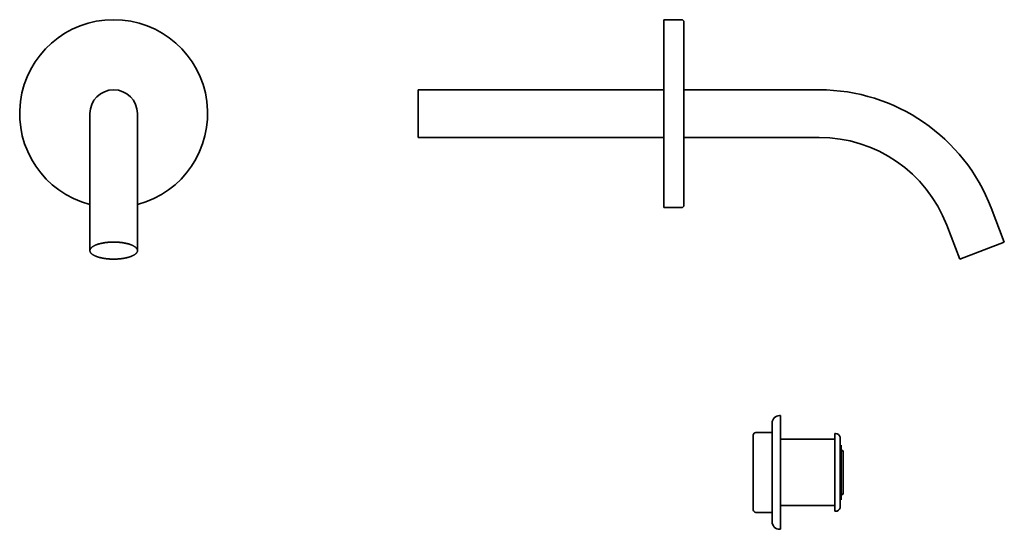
# Model space of a CAD drawing. Header units: millimetres. Extents: x 8 to 803, y 12 to 588.
# Tile 5 of 5: x 410 to 803, y 385 to 588. Entities that reach past the tile are written whole.
import ezdxf

# ---------------------------------------------------------------- set-up
doc = ezdxf.new("R2010")
doc.units = ezdxf.units.MM

msp = doc.modelspace()

# ---------------------------------------------------------------- linework, layer by layer
at = {"color": 7, "linetype": 'Continuous', "lineweight": 35}
for p, q in [((674.07, 588.22), (667.07, 588.22)), ((667.07, 513.22), (667.07, 588.22)), ((675.07, 514.22), (675.07, 587.22)), ((667.07, 560.22), (569.07, 560.22)), ((569.07, 541.22), (569.07, 560.22)), ((729.09, 560.22), (675.07, 560.22)), ((438.03, 550.72), (438.03, 509.66)), ((457.03, 509.66), (457.03, 550.72)), ((569.07, 541.22), (667.07, 541.22)), ((675.07, 541.22), (729.09, 541.22)), ((667.07, 513.22), (674.07, 513.22)), ((802.93, 499.44), (797.7, 513.07)), ((438.03, 509.66), (438.03, 496.04)), ((457.03, 496.04), (457.03, 509.66)), ((779.97, 506.26), (785.2, 492.63)), ((785.2, 492.63), (802.93, 499.44)), ((713.68, 430.18), (713.28, 430.18)), ((713.68, 430.18), (713.68, 384.78)), ((702.78, 407.48), (702.78, 422.43)), ((710.28, 423.43), (703.78, 423.43)), ((735.28, 420.7), (713.68, 420.7)), ((735.55, 422.98), (735.28, 422.98)), ((735.28, 391.98), (735.28, 422.98)), ((737.46, 393.38), (737.46, 421.58)), ((737.78, 418.38), (737.46, 418.22)), ((737.78, 396.58), (737.78, 418.38)), ((737.98, 416.43), (737.78, 416.43)), ((738.58, 399.13), (738.58, 415.83)), ((702.78, 392.53), (702.78, 407.48)), ((737.78, 398.53), (737.98, 398.53)), ((713.68, 394.25), (735.28, 394.25)), ((737.46, 396.73), (737.78, 396.58)), ((703.78, 391.53), (710.28, 391.53)), ((735.28, 391.98), (735.55, 391.98)), ((713.28, 384.78), (713.68, 384.78))]:
    msp.add_line(p, q, dxfattribs=at)
at = {"color": 7, "linetype": 'Continuous', "lineweight": 35, "flags": 128}
msp.add_lwpolyline([(447.53, 492.63), (447.28, 492.63), (447.04, 492.64), (446.79, 492.64), (446.54, 492.65), (446.29, 492.66), (446.05, 492.67), (445.8, 492.69), (445.56, 492.7), (445.32, 492.72), (445.07, 492.75), (444.84, 492.77), (444.6, 492.8), (444.36, 492.83), (444.13, 492.86), (443.9, 492.89), (443.67, 492.92), (443.44, 492.96), (443.22, 493), (443, 493.04), (442.78, 493.09), (442.57, 493.13), (442.36, 493.18), (442.15, 493.23), (441.95, 493.28), (441.75, 493.33), (441.55, 493.39), (441.36, 493.45), (441.18, 493.51), (440.99, 493.57), (440.82, 493.63), (440.64, 493.69), (440.47, 493.76), (440.31, 493.82), (440.15, 493.89), (440, 493.96), (439.85, 494.03), (439.7, 494.11), (439.57, 494.18), (439.43, 494.26), (439.31, 494.33), (439.18, 494.41), (439.07, 494.49), (438.96, 494.57), (438.85, 494.65), (438.76, 494.73), (438.66, 494.82), (438.58, 494.9), (438.5, 494.98), (438.42, 495.07), (438.36, 495.15), (438.3, 495.24), (438.24, 495.33), (438.19, 495.41), (438.15, 495.5), (438.11, 495.59), (438.09, 495.68), (438.06, 495.77), (438.05, 495.86), (438.04, 495.95), (438.03, 496.04), (438.04, 496.12), (438.05, 496.21), (438.06, 496.3), (438.09, 496.39), (438.11, 496.48), (438.15, 496.57), (438.19, 496.66), (438.24, 496.74), (438.3, 496.83), (438.36, 496.92), (438.42, 497), (438.5, 497.09), (438.58, 497.17), (438.66, 497.26), (438.76, 497.34), (438.85, 497.42), (438.96, 497.5), (439.07, 497.58), (439.18, 497.66), (439.31, 497.74), (439.43, 497.81), (439.57, 497.89), (439.7, 497.96), (439.85, 498.04), (440, 498.11), (440.15, 498.18), (440.31, 498.25), (440.47, 498.31), (440.64, 498.38), (440.82, 498.44), (440.99, 498.5), (441.18, 498.57), (441.36, 498.62), (441.55, 498.68), (441.75, 498.74), (441.95, 498.79), (442.15, 498.84), (442.36, 498.89), (442.57, 498.94), (442.78, 498.98), (443, 499.03), (443.22, 499.07), (443.44, 499.11), (443.67, 499.15), (443.9, 499.18), (444.13, 499.21), (444.36, 499.24), (444.6, 499.27), (444.84, 499.3), (445.07, 499.32), (445.32, 499.35), (445.56, 499.37), (445.8, 499.38), (446.05, 499.4), (446.29, 499.41), (446.54, 499.42), (446.79, 499.43), (447.04, 499.43), (447.28, 499.44), (447.53, 499.44), (447.78, 499.44), (448.03, 499.43), (448.28, 499.43), (448.53, 499.42), (448.77, 499.41), (449.02, 499.4), (449.26, 499.38), (449.51, 499.37), (449.75, 499.35), (449.99, 499.32), (450.23, 499.3), (450.47, 499.27), (450.7, 499.24), (450.94, 499.21), (451.17, 499.18), (451.4, 499.15), (451.62, 499.11), (451.85, 499.07), (452.07, 499.03), (452.28, 498.98), (452.5, 498.94), (452.71, 498.89), (452.91, 498.84), (453.12, 498.79), (453.32, 498.74), (453.51, 498.68), (453.7, 498.62), (453.89, 498.57), (454.07, 498.5), (454.25, 498.44), (454.42, 498.38), (454.59, 498.31), (454.76, 498.25), (454.92, 498.18), (455.07, 498.11), (455.22, 498.04), (455.36, 497.96), (455.5, 497.89), (455.63, 497.81), (455.76, 497.74), (455.88, 497.66), (456, 497.58), (456.11, 497.5), (456.21, 497.42), (456.31, 497.34), (456.4, 497.26), (456.49, 497.17), (456.57, 497.09), (456.64, 497), (456.71, 496.92), (456.77, 496.83), (456.83, 496.74), (456.87, 496.66), (456.92, 496.57), (456.95, 496.48), (456.98, 496.39), (457, 496.3), (457.02, 496.21), (457.03, 496.12), (457.03, 496.04), (457.03, 495.95), (457.02, 495.86), (457, 495.77), (456.98, 495.68), (456.95, 495.59), (456.92, 495.5), (456.87, 495.41), (456.83, 495.33), (456.77, 495.24), (456.71, 495.15), (456.64, 495.07), (456.57, 494.98), (456.49, 494.9), (456.4, 494.82), (456.31, 494.73), (456.21, 494.65), (456.11, 494.57), (456, 494.49), (455.88, 494.41), (455.76, 494.33), (455.63, 494.26), (455.5, 494.18), (455.36, 494.11), (455.22, 494.03), (455.07, 493.96), (454.92, 493.89), (454.76, 493.82), (454.59, 493.76), (454.42, 493.69), (454.25, 493.63), (454.07, 493.57), (453.89, 493.51), (453.7, 493.45), (453.51, 493.39), (453.32, 493.33), (453.12, 493.28), (452.91, 493.23), (452.71, 493.18), (452.5, 493.13), (452.28, 493.09), (452.07, 493.04), (451.85, 493), (451.62, 492.96), (451.4, 492.92), (451.17, 492.89), (450.94, 492.86), (450.7, 492.83), (450.47, 492.8), (450.23, 492.77), (449.99, 492.75), (449.75, 492.72), (449.51, 492.7), (449.26, 492.69), (449.02, 492.67), (448.77, 492.66), (448.53, 492.65), (448.28, 492.64), (448.03, 492.64), (447.78, 492.63), (447.53, 492.63)], dxfattribs=at)
at = {"color": 7, "linetype": 'Continuous', "lineweight": 35}
for centre, radius, start, end in [((447.53, 550.72), 37.5, 284.6748, 255.3252), ((674.07, 587.22), 1, 360, 90), ((447.53, 550.72), 9.5, 0, 180), ((729.09, 486.72), 73.5, 21, 90), ((729.09, 486.72), 54.5, 21, 90), ((674.07, 514.22), 1, 270, 0), ((713.28, 427.18), 3, 90, 180), ((703.78, 422.43), 1, 90, 180), ((735.55, 420.98), 2, 17.4576, 90), ((737.98, 415.83), 0.6, 360, 90), ((737.98, 399.13), 0.6, 270, 0), ((735.55, 393.98), 2, 270, 342.5424), ((703.78, 392.53), 1, 180, 270), ((713.28, 387.78), 3, 180, 270)]:
    msp.add_arc(centre, radius, start, end, dxfattribs=at)
for points, knots in [([(710.28, 427.18), (710.28, 427.17), (710.28, 427.17), (710.28, 427.16), (710.28, 427.13), (710.28, 427.09), (710.28, 427.05), (710.28, 427.01), (710.28, 426.97), (710.28, 426.93), (710.28, 426.88), (710.28, 426.82), (710.28, 426.75), (710.28, 426.66), (710.28, 426.54), (710.28, 426.42), (710.28, 426.31), (710.28, 426.22), (710.28, 426.16), (710.28, 426.09), (710.28, 426.02), (710.28, 425.94), (710.28, 425.87), (710.28, 425.76), (710.28, 425.62), (710.28, 425.45), (710.28, 425.26), (710.28, 425.06), (710.28, 424.88), (710.28, 424.72), (710.28, 424.58), (710.28, 424.43), (710.28, 424.28), (710.28, 424.12), (710.28, 423.94), (710.28, 423.71), (710.28, 423.45), (710.28, 423.18), (710.28, 422.9), (710.28, 422.61), (710.28, 422.32), (710.28, 422.03), (710.28, 421.72), (710.28, 421.4), (710.28, 421.08), (710.28, 420.75), (710.28, 420.41), (710.28, 420.06), (710.28, 419.75), (710.28, 419.47), (710.28, 419.23), (710.28, 418.99), (710.28, 418.75), (710.28, 418.5), (710.28, 418.21), (710.28, 417.88), (710.28, 417.5), (710.28, 417.11), (710.28, 416.72), (710.28, 416.39), (710.28, 416.13), (710.28, 415.93), (710.28, 415.73), (710.28, 415.54), (710.28, 415.33), (710.28, 415.13), (710.28, 414.93), (710.28, 414.65), (710.28, 414.28), (710.28, 413.83), (710.28, 413.37), (710.28, 412.91), (710.28, 412.5), (710.28, 412.15), (710.28, 411.84), (710.28, 411.53), (710.28, 411.23), (710.28, 410.93), (710.28, 410.58), (710.28, 410.19), (710.28, 409.74), (710.28, 409.29), (710.28, 408.83), (710.28, 408.38), (710.28, 407.93), (710.28, 407.63), (710.28, 407.48)], [0, 0, 0, 0, 0.014635, 0.029249, 0.043848, 0.058441, 0.073035, 0.082595, 0.092161, 0.101735, 0.111319, 0.121178, 0.131336, 0.146553, 0.161753, 0.176944, 0.192135, 0.198958, 0.205784, 0.212613, 0.219447, 0.226285, 0.233129, 0.23998, 0.254418, 0.268831, 0.283227, 0.297613, 0.311997, 0.321417, 0.330841, 0.340271, 0.34971, 0.359159, 0.36862, 0.383368, 0.398088, 0.41279, 0.427482, 0.442171, 0.456602, 0.471046, 0.485509, 0.5, 0.514747, 0.529468, 0.54417, 0.558861, 0.57355, 0.58317, 0.592794, 0.602425, 0.612065, 0.621716, 0.63138, 0.645818, 0.660232, 0.674628, 0.689014, 0.703397, 0.710462, 0.717529, 0.724598, 0.731672, 0.73875, 0.745834, 0.752924, 0.760021, 0.77554, 0.791032, 0.806507, 0.821974, 0.837442, 0.847575, 0.857715, 0.867865, 0.878027, 0.887932, 0.897514, 0.912161, 0.926794, 0.941419, 0.956044, 0.970677, 0.985327, 1, 1, 1, 1]), ([(710.28, 407.48), (710.28, 407.32), (710.28, 407.02), (710.28, 406.57), (710.28, 406.12), (710.28, 405.67), (710.28, 405.27), (710.28, 404.93), (710.28, 404.63), (710.28, 404.34), (710.28, 404.05), (710.28, 403.74), (710.28, 403.39), (710.28, 402.98), (710.28, 402.52), (710.28, 402.07), (710.28, 401.7), (710.28, 401.42), (710.28, 401.22), (710.28, 401.02), (710.28, 400.82), (710.28, 400.62), (710.28, 400.42), (710.28, 400.15), (710.28, 399.81), (710.28, 399.4), (710.28, 399), (710.28, 398.6), (710.28, 398.25), (710.28, 397.95), (710.28, 397.69), (710.28, 397.44), (710.28, 397.19), (710.28, 396.94), (710.28, 396.65), (710.28, 396.32), (710.28, 395.94), (710.28, 395.58), (710.28, 395.22), (710.28, 394.87), (710.28, 394.53), (710.28, 394.19), (710.28, 393.86), (710.28, 393.54), (710.28, 393.23), (710.28, 392.91), (710.28, 392.61), (710.28, 392.32), (710.28, 392.06), (710.28, 391.85), (710.28, 391.67), (710.28, 391.49), (710.28, 391.32), (710.28, 391.15), (710.28, 390.96), (710.28, 390.74), (710.28, 390.51), (710.28, 390.29), (710.28, 390.08), (710.28, 389.91), (710.28, 389.78), (710.28, 389.68), (710.28, 389.59), (710.28, 389.5), (710.28, 389.41), (710.28, 389.32), (710.28, 389.24), (710.28, 389.13), (710.28, 388.99), (710.28, 388.83), (710.28, 388.68), (710.28, 388.54), (710.28, 388.43), (710.28, 388.34), (710.28, 388.26), (710.28, 388.2), (710.28, 388.14), (710.28, 388.08), (710.28, 388.02), (710.28, 387.96), (710.28, 387.9), (710.28, 387.86), (710.28, 387.82), (710.28, 387.79), (710.28, 387.78), (710.28, 387.78), (710.28, 387.78)], [0, 0, 0, 0, 0.014637, 0.029252, 0.043852, 0.058445, 0.073039, 0.082598, 0.092164, 0.101737, 0.11132, 0.121178, 0.131336, 0.146553, 0.161753, 0.176944, 0.192135, 0.198958, 0.205784, 0.212613, 0.219447, 0.226285, 0.233129, 0.23998, 0.254418, 0.268831, 0.283227, 0.297613, 0.311997, 0.321417, 0.330841, 0.340271, 0.34971, 0.359159, 0.36862, 0.383368, 0.398088, 0.41279, 0.427482, 0.442171, 0.456602, 0.471046, 0.485509, 0.5, 0.514747, 0.529468, 0.54417, 0.558861, 0.57355, 0.58317, 0.592795, 0.602426, 0.612065, 0.621716, 0.63138, 0.645818, 0.660232, 0.674628, 0.689014, 0.703397, 0.710462, 0.717529, 0.724598, 0.731672, 0.73875, 0.745834, 0.752924, 0.760021, 0.77554, 0.791032, 0.806507, 0.821974, 0.837442, 0.847575, 0.857716, 0.867865, 0.878027, 0.887931, 0.897512, 0.912158, 0.92679, 0.941414, 0.95604, 0.970674, 0.985325, 1, 1, 1, 1])]:
    msp.add_open_spline(points, degree=3, knots=knots, dxfattribs=at)

doc.saveas('drawing.dxf')
